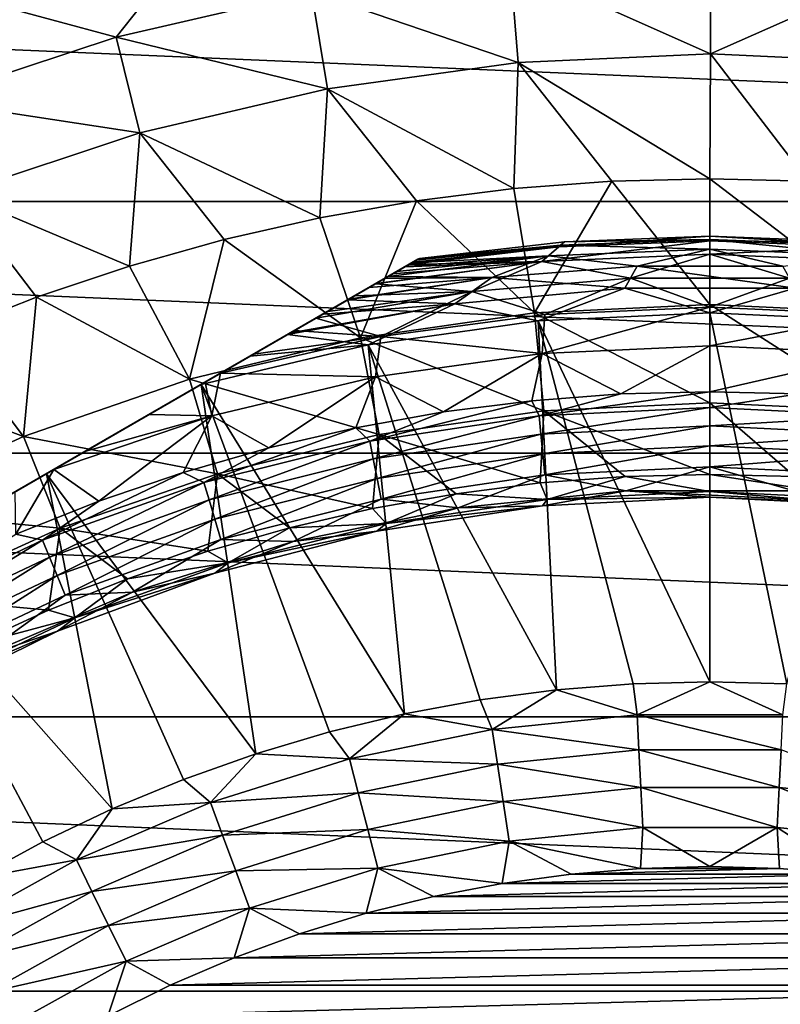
# Model space of a CAD drawing. Header units: metres. Extents: x -82 to 82, y -313 to 40.
# Tile 240 of 256: x -8 to 1, y 13 to 24. Entities that reach past the tile are written whole.
import ezdxf

# ---------------------------------------------------------------- set-up
doc = ezdxf.new("R2010")
doc.units = ezdxf.units.M
doc.layers.add('solid_505278_SW0001_CCC', color=7, linetype='CONTINUOUS')

msp = doc.modelspace()

# ---------------------------------------------------------------- linework, layer by layer
at = {"layer": 'solid_505278_SW0001_CCC'}
for points in [[(-5.981091, 25.349491, 30.750626), (-8.303133, 24.686598, 30.750626), (-6.821787, 24.286552, 38.608505)], [(-5.981091, 25.349491, 30.750626), (-6.821787, 24.286552, 38.608505), (-4.577159, 24.80772, 38.608505)], [(-33.140461, 22.398878, -279.5), (-31.121508, 25.128704, -279.5), (33.140461, 22.398878, -279.5)], [(-31.121508, 25.128704, -279.5), (31.121508, 25.128704, -279.5), (33.140461, 22.398878, -279.5)], [(-2.294338, 25.121891, 38.608505), (-4.577159, 24.80772, 38.608505), (-2.202205, 23.996025, 46.427788)], [(0.007627, 25.22644, 38.608505), (-2.294338, 25.121891, 38.608505), (0.007721, 24.096865, 46.427788)], [(-2.294338, 25.121891, 38.608505), (-2.202205, 23.996025, 46.427788), (0.007721, 24.096865, 46.427788)], [(2.309528, 25.120499, 38.608505), (0.007627, 25.22644, 38.608505), (0.007721, 24.096865, 46.427788)], [(2.309528, 25.120499, 38.608505), (0.007721, 24.096865, 46.427788), (2.217582, 23.99461, 46.427788)], [(-4.577159, 24.80772, 38.608505), (-6.821787, 24.286552, 38.608505), (-4.393571, 23.692942, 46.427788)], [(-4.577159, 24.80772, 38.608505), (-4.393571, 23.692942, 46.427788), (-2.202205, 23.996025, 46.427788)], [(-8.303133, 24.686598, 30.750626), (-9.009494, 23.562733, 38.608505), (-6.821787, 24.286552, 38.608505)], [(-6.821787, 24.286552, 38.608505), (-9.009494, 23.562733, 38.608505), (-6.547906, 23.190166, 46.427788)], [(-6.821787, 24.286552, 38.608505), (-6.547906, 23.190166, 46.427788), (-4.393571, 23.692942, 46.427788)], [(-2.202205, 23.996025, 46.427788), (-4.393571, 23.692942, 46.427788), (-2.252024, 22.547991, 54.188477)], [(-2.202205, 23.996025, 46.427788), (-2.252024, 22.547991, 54.188477), (-1.127408, 22.632111, 54.188477)], [(0.007721, 24.096865, 46.427788), (-2.202205, 23.996025, 46.427788), (0, 22.660175, 54.188477)], [(-2.202205, 23.996025, 46.427788), (-1.127408, 22.632111, 54.188477), (0, 22.660175, 54.188477)], [(0.007721, 24.096865, 46.427788), (0, 22.660175, 54.188477), (1.12755, 22.632105, 54.188477)], [(2.217582, 23.99461, 46.427788), (0.007721, 24.096865, 46.427788), (1.12755, 22.632105, 54.188477)], [(-4.393571, 23.692942, 46.427788), (-6.547906, 23.190166, 46.427788), (-4.48175, 22.212551, 54.188477)], [(-4.393571, 23.692942, 46.427788), (-4.48175, 22.212551, 54.188477), (-3.371062, 22.408022, 54.188477)], [(-4.393571, 23.692942, 46.427788), (-3.371062, 22.408022, 54.188477), (-2.252024, 22.547991, 54.188477)], [(-9.009494, 23.562733, 38.608505), (-8.647055, 22.49194, 46.427788), (-6.547906, 23.190166, 46.427788)], [(-6.547906, 23.190166, 46.427788), (-8.647055, 22.49194, 46.427788), (-6.667101, 21.657177, 54.188477)], [(-6.547906, 23.190166, 46.427788), (-6.667101, 21.657177, 54.188477), (-5.581338, 21.962063, 54.188477)], [(-6.547906, 23.190166, 46.427788), (-5.581338, 21.962063, 54.188477), (-4.48175, 22.212551, 54.188477)], [(-2.016851, 21.121422, 61.983105), (-1.127408, 22.632111, 54.188477), (-2.252024, 22.547991, 54.188477)], [(-2.016851, 21.121422, 61.983105), (0, 21.217497, 61.983105), (-1.127408, 22.632111, 54.188477)], [(0, 21.217497, 61.983105), (0, 22.660175, 54.188477), (-1.127408, 22.632111, 54.188477)], [(2.016851, 21.121422, 61.983105), (1.12755, 22.632105, 54.188477), (0, 22.660175, 54.188477)], [(0, 21.217497, 61.983105), (2.016851, 21.121422, 61.983105), (0, 22.660175, 54.188477)], [(-2.016851, 21.121422, 61.983105), (-2.252024, 22.547991, 54.188477), (-3.371062, 22.408022, 54.188477)], [(-8.647055, 22.49194, 46.427788), (-8.786438, 20.887365, 54.188477), (-7.736351, 21.298647, 54.188477)], [(-8.647055, 22.49194, 46.427788), (-7.736351, 21.298647, 54.188477), (-6.667101, 21.657177, 54.188477)], [(-4.015438, 20.834068, 61.983105), (-3.371062, 22.408022, 54.188477), (-4.48175, 22.212551, 54.188477)], [(-4.015438, 20.834068, 61.983105), (-2.016851, 21.121422, 61.983105), (-3.371062, 22.408022, 54.188477)], [(-34.920612, 19.507713, -279.5), (-33.140461, 22.398878, -279.5), (34.920612, 19.507713, -279.5)], [(-33.140461, 22.398878, -279.5), (33.140461, 22.398878, -279.5), (34.920612, 19.507713, -279.5)], [(-4.015438, 20.834068, 61.983105), (-4.48175, 22.212551, 54.188477), (-5.581338, 21.962063, 54.188477)], [(-5.97766, 20.358038, 61.983105), (-5.581338, 21.962063, 54.188477), (-6.667101, 21.657177, 54.188477)], [(-5.97766, 20.358038, 61.983105), (-4.015438, 20.834068, 61.983105), (-5.581338, 21.962063, 54.188477)], [(-1.737589, 21.879704, 96.323189), (-1.672511, 21.936333, 97.169998), (0, 22, 97.169998)], [(0, 21.948591, 96.323189), (-1.737589, 21.879704, 96.323189), (0, 22, 97.169998)], [(-0.000001, 21.963064, 113.226662), (-1.672511, 21.936333, 112.757362), (-1.717409, 21.895815, 113.226662)], [(-0.000001, 21.963064, 113.226662), (-1.717409, 21.895815, 113.226662), (0.000003, 21.853024, 113.68486)], [(0, 22, 112.757362), (0, 22, 97.169998), (-1.672511, 21.936333, 97.169998)], [(-1.672511, 21.936333, 112.757362), (0, 22, 112.757362), (-1.672511, 21.936333, 97.169998)], [(-0.000001, 21.963064, 113.226662), (0, 22, 112.757362), (-1.672511, 21.936333, 112.757362)], [(1.717407, 21.895815, 113.226662), (0, 22, 112.757362), (-0.000001, 21.963064, 113.226662)], [(-0.000001, 21.963064, 113.226662), (0.000003, 21.853024, 113.68486), (1.855397, 21.774117, 113.68486)], [(1.717407, 21.895815, 113.226662), (-0.000001, 21.963064, 113.226662), (1.855397, 21.774117, 113.68486)], [(0, 21.948591, 96.323189), (0, 22, 97.169998), (1.672511, 21.936333, 97.169998)], [(1.672511, 21.936333, 112.757362), (1.672511, 21.936333, 97.169998), (0, 22, 97.169998)], [(0, 22, 112.757362), (1.672511, 21.936333, 112.757362), (0, 22, 97.169998)], [(1.717407, 21.895815, 113.226662), (1.672511, 21.936333, 112.757362), (0, 22, 112.757362)], [(-1.737589, 21.879704, 96.323189), (-3.458735, 21.674459, 96.32399), (-3.410014, 21.702589, 96.510429)], [(-1.929606, 21.708504, 95.48468), (-3.458735, 21.674459, 96.32399), (-1.737589, 21.879704, 96.323189)], [(-1.717409, 21.895815, 113.226662), (-3.422232, 21.695534, 113.222092), (-3.423943, 21.694546, 113.22657)], [(-1.717409, 21.895815, 113.226662), (-3.423943, 21.694546, 113.22657), (-1.85539, 21.774117, 113.68486)], [(-1.717409, 21.895815, 113.226662), (-3.372966, 21.723978, 113.064262), (-3.422232, 21.695534, 113.222092)], [(-1.737589, 21.879704, 96.323189), (-3.410014, 21.702589, 96.510429), (-3.35384, 21.735022, 96.840813)], [(-1.717409, 21.895815, 113.226662), (-3.344638, 21.740334, 112.910164), (-3.372966, 21.723978, 113.064262)], [(-1.737589, 21.879704, 96.323189), (-3.35384, 21.735022, 96.840813), (-3.335342, 21.745701, 97.169998)], [(-1.717409, 21.895815, 113.226662), (-3.335342, 21.745701, 112.757362), (-3.344638, 21.740334, 112.910164)], [(-1.672511, 21.936333, 112.757362), (-3.335342, 21.745701, 97.169998), (-3.335342, 21.745701, 112.757362)], [(-1.737589, 21.879704, 96.323189), (-3.335342, 21.745701, 97.169998), (-1.672511, 21.936333, 97.169998)], [(-1.672511, 21.936333, 112.757362), (-1.672511, 21.936333, 97.169998), (-3.335342, 21.745701, 97.169998)], [(-1.717409, 21.895815, 113.226662), (-1.672511, 21.936333, 112.757362), (-3.335342, 21.745701, 112.757362)], [(-1.929606, 21.708504, 95.48468), (-1.737589, 21.879704, 96.323189), (0, 21.948591, 96.323189)], [(0, 21.794094, 95.48468), (-1.929606, 21.708504, 95.48468), (0, 21.948591, 96.323189)], [(-1.717409, 21.895815, 113.226662), (-1.85539, 21.774117, 113.68486), (0.000003, 21.853024, 113.68486)], [(0.000003, 21.853024, 113.68486), (-1.85539, 21.774117, 113.68486), (-0.837232, 21.656414, 114.120171)], [(0.000003, 21.853024, 113.68486), (-0.837232, 21.656414, 114.120171), (0.837208, 21.656414, 114.120171)], [(1.737589, 21.879704, 96.323189), (0, 21.948591, 96.323189), (1.672511, 21.936333, 97.169998)], [(0, 21.794094, 95.48468), (0, 21.948591, 96.323189), (1.737589, 21.879704, 96.323189)], [(1.929606, 21.708504, 95.48468), (0, 21.794094, 95.48468), (1.737589, 21.879704, 96.323189)], [(1.855397, 21.774117, 113.68486), (0.000003, 21.853024, 113.68486), (0.837208, 21.656414, 114.120171)], [(-3.335342, 21.745701, 112.757362), (-17.164658, 13.761341, 112.757362), (-17.155363, 13.766708, 112.910164)], [(-3.335342, 21.745701, 97.169998), (-17.164658, 13.761341, 97.169998), (-17.164658, 13.761341, 112.757362)], [(-3.335342, 21.745701, 112.757362), (-3.335342, 21.745701, 97.169998), (-17.164658, 13.761341, 112.757362)], [(-3.335342, 21.745701, 97.169998), (-3.35384, 21.735022, 96.840813), (-17.164658, 13.761341, 97.169998)], [(-3.35384, 21.735022, 96.840813), (-17.14616, 13.772021, 96.840813), (-17.164658, 13.761341, 97.169998)], [(-3.344638, 21.740334, 112.910164), (-3.335342, 21.745701, 112.757362), (-17.155363, 13.766708, 112.910164)], [(-3.344638, 21.740334, 112.910164), (-17.155363, 13.766708, 112.910164), (-17.127031, 13.783065, 113.064278)], [(-3.35384, 21.735022, 96.840813), (-3.410014, 21.702589, 96.510429), (-17.14616, 13.772021, 96.840813)], [(-3.372966, 21.723978, 113.064262), (-3.344638, 21.740334, 112.910164), (-17.127031, 13.783065, 113.064278)], [(-1.85539, 21.774117, 113.68486), (-3.596984, 21.594641, 113.554543), (-3.693209, 21.539085, 113.683716)], [(-1.85539, 21.774117, 113.68486), (-3.693209, 21.539085, 113.683716), (-2.506675, 21.527142, 114.120171)], [(-1.85539, 21.774117, 113.68486), (-3.495425, 21.653276, 113.385078), (-3.596984, 21.594641, 113.554543)], [(-1.85539, 21.774117, 113.68486), (-3.423943, 21.694546, 113.22657), (-3.495425, 21.653276, 113.385078)], [(-1.85539, 21.774117, 113.68486), (-2.506675, 21.527142, 114.120171), (-0.837232, 21.656414, 114.120171)], [(-0.914015, 21.519396, 94.671173), (-1.929606, 21.708504, 95.48468), (0, 21.794094, 95.48468)], [(0.914016, 21.519396, 94.671173), (-0.914015, 21.519396, 94.671173), (0, 21.794094, 95.48468)], [(0.914016, 21.519396, 94.671173), (0, 21.794094, 95.48468), (1.929606, 21.708504, 95.48468)], [(-3.410014, 21.702589, 96.510429), (-17.089985, 13.804453, 96.510429), (-17.14616, 13.772021, 96.840813)], [(-3.372966, 21.723978, 113.064262), (-17.127031, 13.783065, 113.064278), (-17.077757, 13.811513, 113.222115)], [(-3.410014, 21.702589, 96.510429), (-3.458735, 21.674459, 96.32399), (-17.089985, 13.804453, 96.510429)], [(-3.458735, 21.674459, 96.32399), (-17.041265, 13.832582, 96.32399), (-17.089985, 13.804453, 96.510429)], [(-3.422232, 21.695534, 113.222092), (-3.372966, 21.723978, 113.064262), (-17.077757, 13.811513, 113.222115)], [(-3.422232, 21.695534, 113.222092), (-17.077757, 13.811513, 113.222115), (-17.076057, 13.812495, 113.22657)], [(-3.423943, 21.694546, 113.22657), (-3.422232, 21.695534, 113.222092), (-17.076057, 13.812495, 113.22657)], [(-3.423943, 21.694546, 113.22657), (-17.076057, 13.812495, 113.22657), (-17.004559, 13.853774, 113.385109)], [(-3.458735, 21.674459, 96.32399), (-3.506172, 21.647072, 96.17675), (-17.041265, 13.832582, 96.32399)], [(-3.506172, 21.647072, 96.17675), (-16.993828, 13.85997, 96.17675), (-17.041265, 13.832582, 96.32399)], [(-3.495425, 21.653276, 113.385078), (-3.423943, 21.694546, 113.22657), (-17.004559, 13.853774, 113.385109)], [(-3.596984, 21.594641, 113.554543), (-3.495425, 21.653276, 113.385078), (-17.004559, 13.853774, 113.385109)], [(-3.506172, 21.647072, 96.17675), (-3.645972, 21.566359, 95.83947), (-16.993828, 13.85997, 96.17675)], [(-5.97766, 20.358038, 61.983105), (-6.667101, 21.657177, 54.188477), (-7.736351, 21.298647, 54.188477)], [(-1.929606, 21.708504, 95.48468), (-3.842902, 21.452662, 95.48481), (-3.834763, 21.457359, 95.497734)], [(-2.735462, 21.364389, 94.671173), (-3.842902, 21.452662, 95.48481), (-1.929606, 21.708504, 95.48468)], [(-1.929606, 21.708504, 95.48468), (-3.834763, 21.457359, 95.497734), (-3.645972, 21.566359, 95.83947)], [(-1.929606, 21.708504, 95.48468), (-3.645972, 21.566359, 95.83947), (-3.506172, 21.647072, 96.17675)], [(-1.929606, 21.708504, 95.48468), (-3.506172, 21.647072, 96.17675), (-3.458735, 21.674459, 96.32399)], [(-0.914015, 21.519396, 94.671173), (-2.735462, 21.364389, 94.671173), (-1.929606, 21.708504, 95.48468)], [(-0.837232, 21.656414, 114.120171), (-2.506675, 21.527142, 114.120171), (-0.979559, 21.403816, 114.521858)], [(-0.837232, 21.656414, 114.120171), (-0.979559, 21.403816, 114.521858), (0.979531, 21.403818, 114.521858)], [(0.837208, 21.656414, 114.120171), (-0.837232, 21.656414, 114.120171), (0.979531, 21.403818, 114.521858)], [(-3.596984, 21.594641, 113.554543), (-17.004559, 13.853774, 113.385109), (-16.90296, 13.912432, 113.554626)], [(-3.645972, 21.566359, 95.83947), (-16.854027, 13.940683, 95.83947), (-16.993828, 13.85997, 96.17675)], [(-3.596984, 21.594641, 113.554543), (-16.90296, 13.912432, 113.554626), (-16.806793, 13.967955, 113.683708)], [(-3.645972, 21.566359, 95.83947), (-3.834763, 21.457359, 95.497734), (-16.854027, 13.940683, 95.83947)], [(-3.693209, 21.539085, 113.683716), (-3.596984, 21.594641, 113.554543), (-16.806793, 13.967955, 113.683708)], [(-3.693209, 21.539085, 113.683716), (-16.806793, 13.967955, 113.683708), (-16.766298, 13.991334, 113.731995)], [(-3.733589, 21.515772, 113.731865), (-3.693209, 21.539085, 113.683716), (-16.766298, 13.991334, 113.731995)], [(-3.913922, 21.411657, 113.917839), (-3.733589, 21.515772, 113.731865), (-16.766298, 13.991334, 113.731995)], [(-2.506675, 21.527142, 114.120171), (-4.147798, 21.276628, 114.111252), (-4.159571, 21.269831, 114.119957)], [(-2.506675, 21.527142, 114.120171), (-4.159571, 21.269831, 114.119957), (-2.930459, 21.224874, 114.521858)], [(-2.506675, 21.527142, 114.120171), (-3.913922, 21.411657, 113.917839), (-4.147798, 21.276628, 114.111252)], [(-2.506675, 21.527142, 114.120171), (-3.733589, 21.515772, 113.731865), (-3.913922, 21.411657, 113.917839)], [(-2.506675, 21.527142, 114.120171), (-3.693209, 21.539085, 113.683716), (-3.733589, 21.515772, 113.731865)], [(-2.506675, 21.527142, 114.120171), (-2.930459, 21.224874, 114.521858), (-0.979559, 21.403816, 114.521858)], [(-1.897473, 21.101355, 93.894745), (-2.735462, 21.364389, 94.671173), (-0.914015, 21.519396, 94.671173)], [(0.000001, 21.186495, 93.894745), (-1.897473, 21.101355, 93.894745), (-0.914015, 21.519396, 94.671173)], [(0.000001, 21.186495, 93.894745), (-0.914015, 21.519396, 94.671173), (0.914016, 21.519396, 94.671173)], [(1.897474, 21.101355, 93.894745), (0.000001, 21.186495, 93.894745), (0.914016, 21.519396, 94.671173)], [(-3.834763, 21.457359, 95.497734), (-16.665237, 14.049682, 95.497734), (-16.854027, 13.940683, 95.83947)], [(-3.913922, 21.411657, 113.917839), (-16.766298, 13.991334, 113.731995), (-16.585899, 14.095489, 113.918007)], [(-3.834763, 21.457359, 95.497734), (-3.842902, 21.452662, 95.48481), (-16.665237, 14.049682, 95.497734)], [(-3.842902, 21.452662, 95.48481), (-16.657099, 14.05438, 95.48481), (-16.665237, 14.049682, 95.497734)], [(-3.842902, 21.452662, 95.48481), (-4.079481, 21.316072, 95.152435), (-16.657099, 14.05438, 95.48481)], [(-4.147798, 21.276628, 114.111252), (-3.913922, 21.411657, 113.917839), (-16.585899, 14.095489, 113.918007)], [(-2.735462, 21.364389, 94.671173), (-4.079481, 21.316072, 95.152435), (-3.842902, 21.452662, 95.48481)], [(-0.979559, 21.403816, 114.521858), (-2.930459, 21.224874, 114.521858), (-1.971577, 21.0291, 114.878677)], [(-0.979559, 21.403816, 114.521858), (-1.971577, 21.0291, 114.878677), (0.000001, 21.121321, 114.878677)], [(0.979531, 21.403818, 114.521858), (-0.979559, 21.403816, 114.521858), (0.000001, 21.121321, 114.878677)], [(0.979531, 21.403818, 114.521858), (0.000001, 21.121321, 114.878677), (1.971577, 21.0291, 114.878677)], [(-4.079481, 21.316072, 95.152435), (-16.420519, 14.190969, 95.152435), (-16.657099, 14.05438, 95.48481)], [(-4.147798, 21.276628, 114.111252), (-16.585899, 14.095489, 113.918007), (-16.351976, 14.230543, 114.11142)], [(-4.079481, 21.316072, 95.152435), (-4.389188, 21.137262, 94.804321), (-16.420519, 14.190969, 95.152435)], [(-4.147798, 21.276628, 114.111252), (-16.351976, 14.230543, 114.11142), (-16.340424, 14.237213, 114.119965)], [(-4.159571, 21.269831, 114.119957), (-4.147798, 21.276628, 114.111252), (-16.340424, 14.237213, 114.119965)], [(-7.885747, 19.697643, 61.983105), (-7.736351, 21.298647, 54.188477), (-8.786438, 20.887365, 54.188477)], [(-7.885747, 19.697643, 61.983105), (-5.97766, 20.358038, 61.983105), (-7.736351, 21.298647, 54.188477)], [(-2.735462, 21.364389, 94.671173), (-4.526605, 21.057924, 94.671585), (-4.389188, 21.137262, 94.804321)], [(-3.779696, 20.846617, 93.894745), (-4.526605, 21.057924, 94.671585), (-2.735462, 21.364389, 94.671173)], [(-2.735462, 21.364389, 94.671173), (-4.389188, 21.137262, 94.804321), (-4.079481, 21.316072, 95.152435)], [(-1.897473, 21.101355, 93.894745), (-3.779696, 20.846617, 93.894745), (-2.735462, 21.364389, 94.671173)], [(-4.159571, 21.269831, 114.119957), (-16.340424, 14.237213, 114.119965), (-16.053591, 14.402816, 114.309044)], [(-4.446136, 21.104383, 114.308884), (-4.159571, 21.269831, 114.119957), (-16.053591, 14.402816, 114.309044)], [(-2.930459, 21.224874, 114.521858), (-4.852945, 20.869513, 114.52169), (-3.925934, 20.753246, 114.878677)], [(-2.930459, 21.224874, 114.521858), (-4.81987, 20.888607, 114.506233), (-4.852945, 20.869513, 114.52169)], [(-2.930459, 21.224874, 114.521858), (-4.446136, 21.104383, 114.308884), (-4.81987, 20.888607, 114.506233)], [(-2.930459, 21.224874, 114.521858), (-4.159571, 21.269831, 114.119957), (-4.446136, 21.104383, 114.308884)], [(-2.930459, 21.224874, 114.521858), (-3.925934, 20.753246, 114.878677), (-1.971577, 21.0291, 114.878677)], [(-2.016851, 21.121422, 61.983105), (0, 20.083841, 69.836754), (0, 21.217497, 61.983105)], [(0.000001, 21.186495, 93.894745), (0, 20.742407, 93.166901), (-1.929026, 20.652514, 93.166901)], [(0.000001, 21.186495, 93.894745), (-1.929026, 20.652514, 93.166901), (-1.897473, 21.101355, 93.894745)], [(1.909091, 19.992899, 69.836754), (2.016851, 21.121422, 61.983105), (0, 21.217497, 61.983105)], [(0, 20.083841, 69.836754), (1.909091, 19.992899, 69.836754), (0, 21.217497, 61.983105)], [(1.897474, 21.101355, 93.894745), (0, 20.742407, 93.166901), (0.000001, 21.186495, 93.894745)], [(-4.389188, 21.137262, 94.804321), (-16.110811, 14.36978, 94.804321), (-16.420519, 14.190969, 95.152435)], [(-4.389188, 21.137262, 94.804321), (-4.526605, 21.057924, 94.671585), (-16.110811, 14.36978, 94.804321)], [(-4.526605, 21.057924, 94.671585), (-15.973395, 14.449117, 94.671585), (-16.110811, 14.36978, 94.804321)], [(-4.81987, 20.888607, 114.506233), (-4.446136, 21.104383, 114.308884), (-16.053591, 14.402816, 114.309044)], [(-4.526605, 21.057924, 94.671585), (-4.773921, 20.915136, 94.457436), (-15.973395, 14.449117, 94.671585)], [(-3.779696, 20.846617, 93.894745), (-4.773921, 20.915136, 94.457436), (-4.526605, 21.057924, 94.671585)], [(-1.909091, 19.992899, 69.836754), (-2.016851, 21.121422, 61.983105), (-4.015438, 20.834068, 61.983105)], [(-1.897473, 21.101355, 93.894745), (-1.929026, 20.652514, 93.166901), (-3.779696, 20.846617, 93.894745)], [(-1.909091, 19.992899, 69.836754), (0, 20.083841, 69.836754), (-2.016851, 21.121422, 61.983105)], [(0.000001, 16.878679, 119.121323), (0.000001, 21.121321, 114.878677), (-1.971577, 21.0291, 114.878677)], [(1.897474, 21.101355, 93.894745), (1.929025, 20.652514, 93.166901), (0, 20.742407, 93.166901)], [(0.883364, 16.855547, 119.121323), (1.971577, 21.0291, 114.878677), (0.000001, 21.121321, 114.878677)], [(0.000001, 16.878679, 119.121323), (0.883364, 16.855547, 119.121323), (0.000001, 21.121321, 114.878677)], [(-1.764303, 16.786217, 119.121323), (-1.971577, 21.0291, 114.878677), (-3.925934, 20.753246, 114.878677)], [(-0.883362, 16.855549, 119.121323), (0.000001, 16.878679, 119.121323), (-1.971577, 21.0291, 114.878677)], [(-1.764303, 16.786217, 119.121323), (-0.883362, 16.855549, 119.121323), (-1.971577, 21.0291, 114.878677)], [(-4.81987, 20.888607, 114.506233), (-16.053591, 14.402816, 114.309044), (-15.679856, 14.618592, 114.506363)], [(-4.773921, 20.915136, 94.457436), (-15.72608, 14.591905, 94.457443), (-15.973395, 14.449117, 94.671585)], [(-4.773921, 20.915136, 94.457436), (-5.241516, 20.64517, 94.119057), (-15.72608, 14.591905, 94.457443)], [(-4.81987, 20.888607, 114.506233), (-15.679856, 14.618592, 114.506363), (-15.64705, 14.637532, 114.521698)], [(-4.852945, 20.869513, 114.52169), (-4.81987, 20.888607, 114.506233), (-15.64705, 14.637532, 114.521698)], [(-4.852945, 20.869513, 114.52169), (-15.64705, 14.637532, 114.521698), (-15.218409, 14.885009, 114.698235)], [(-5.281385, 20.622152, 114.698158), (-4.852945, 20.869513, 114.52169), (-15.218409, 14.885009, 114.698235)], [(-7.885747, 19.697643, 61.983105), (-8.786438, 20.887365, 54.188477), (-9.814762, 20.424347, 54.188477)], [(-3.800892, 19.7209, 69.836754), (-4.015438, 20.834068, 61.983105), (-5.97766, 20.358038, 61.983105)], [(-3.779696, 20.846617, 93.894745), (-5.620426, 20.426407, 93.89296), (-5.241516, 20.64517, 94.119057)], [(-3.779696, 20.846617, 93.894745), (-3.841331, 20.383612, 93.166901), (-5.620426, 20.426407, 93.89296)], [(-5.281385, 20.622152, 114.698158), (-3.925934, 20.753246, 114.878677), (-4.852945, 20.869513, 114.52169)], [(-3.779696, 20.846617, 93.894745), (-5.241516, 20.64517, 94.119057), (-4.773921, 20.915136, 94.457436)], [(-3.800892, 19.7209, 69.836754), (-1.909091, 19.992899, 69.836754), (-4.015438, 20.834068, 61.983105)], [(-3.779696, 20.846617, 93.894745), (-1.929026, 20.652514, 93.166901), (-3.841331, 20.383612, 93.166901)], [(-3.509277, 16.50984, 119.121323), (-3.925934, 20.753246, 114.878677), (-5.84601, 20.296165, 114.878677)], [(-5.281385, 20.622152, 114.698158), (-5.84601, 20.296165, 114.878677), (-3.925934, 20.753246, 114.878677)], [(-2.640409, 16.670876, 119.121323), (-1.764303, 16.786217, 119.121323), (-3.925934, 20.753246, 114.878677)], [(-3.509277, 16.50984, 119.121323), (-2.640409, 16.670876, 119.121323), (-3.925934, 20.753246, 114.878677)], [(-1.929026, 20.652514, 93.166901), (0, 20.742407, 93.166901), (-1.023807, 20.18775, 92.499084)], [(0, 20.742407, 93.166901), (0, 20.213694, 92.499084), (-1.023807, 20.18775, 92.499084)], [(0, 20.742407, 93.166901), (1.929025, 20.652514, 93.166901), (0, 20.213694, 92.499084)], [(-5.241516, 20.64517, 94.119057), (-15.258487, 14.86187, 94.119057), (-15.72608, 14.591905, 94.457443)], [(-5.241516, 20.64517, 94.119057), (-5.620426, 20.426407, 93.89296), (-15.258487, 14.86187, 94.119057)], [(-5.281385, 20.622152, 114.698158), (-15.218409, 14.885009, 114.698235), (-14.65399, 15.210876, 114.878677)], [(-5.281385, 20.622152, 114.698158), (-14.65399, 15.210876, 114.878677), (-5.84601, 20.296165, 114.878677)], [(-3.841331, 20.383612, 93.166901), (-1.929026, 20.652514, 93.166901), (-3.060915, 19.980597, 92.499084)], [(-1.929026, 20.652514, 93.166901), (-2.044986, 20.109983, 92.499084), (-3.060915, 19.980597, 92.499084)], [(-1.929026, 20.652514, 93.166901), (-1.023807, 20.18775, 92.499084), (-2.044986, 20.109983, 92.499084)], [(1.929025, 20.652514, 93.166901), (1.023807, 20.18775, 92.499084), (0, 20.213694, 92.499084)], [(-5.620426, 20.426407, 93.89296), (-14.879575, 15.080634, 93.89296), (-15.258487, 14.86187, 94.119057)], [(-5.620426, 20.426407, 93.89296), (-5.796554, 20.324718, 93.799538), (-14.879575, 15.080634, 93.89296)], [(-9.72242, 18.858864, 61.983105), (-7.885747, 19.697643, 61.983105), (-9.814762, 20.424347, 54.188477)], [(-5.720341, 19.938032, 93.166901), (-5.796554, 20.324718, 93.799538), (-5.620426, 20.426407, 93.89296)], [(-5.720341, 19.938032, 93.166901), (-5.620426, 20.426407, 93.89296), (-3.841331, 20.383612, 93.166901)], [(-5.720341, 19.938032, 93.166901), (-3.841331, 20.383612, 93.166901), (-5.066614, 19.568415, 92.499084)], [(-3.841331, 20.383612, 93.166901), (-4.068987, 19.799919, 92.499084), (-5.066614, 19.568415, 92.499084)], [(-3.841331, 20.383612, 93.166901), (-3.060915, 19.980597, 92.499084), (-4.068987, 19.799919, 92.499084)], [(-5.796554, 20.324718, 93.799538), (-14.703452, 15.182319, 93.799545), (-14.879575, 15.080634, 93.89296)], [(-5.796554, 20.324718, 93.799538), (-6.439603, 19.953455, 93.509857), (-14.703452, 15.182319, 93.799545)], [(-5.84601, 20.296165, 114.878677), (-14.65399, 15.210876, 114.878677), (-12.87771, 16.236412, 115.276672)], [(-5.84601, 20.296165, 114.878677), (-12.87771, 16.236412, 115.276672), (-7.62229, 19.27063, 115.276672)], [(-5.658272, 19.270304, 69.836754), (-5.97766, 20.358038, 61.983105), (-7.885747, 19.697643, 61.983105)], [(-5.215803, 16.052576, 119.121323), (-5.84601, 20.296165, 114.878677), (-7.62229, 19.27063, 115.276672)], [(-5.720341, 19.938032, 93.166901), (-6.439603, 19.953455, 93.509857), (-5.796554, 20.324718, 93.799538)], [(-5.658272, 19.270304, 69.836754), (-3.800892, 19.7209, 69.836754), (-5.97766, 20.358038, 61.983105)], [(-4.368527, 16.303553, 119.121323), (-3.509277, 16.50984, 119.121323), (-5.84601, 20.296165, 114.878677)], [(-5.215803, 16.052576, 119.121323), (-4.368527, 16.303553, 119.121323), (-5.84601, 20.296165, 114.878677)], [(-1.963448, 19.935226, 92.327232), (-2.044986, 20.109983, 92.499084), (-1.023807, 20.18775, 92.499084)], [(-1.963448, 19.935226, 92.327232), (-1.023807, 20.18775, 92.499084), (0, 20.213694, 92.499084)], [(0, 20.031683, 92.327232), (-1.963448, 19.935226, 92.327232), (0, 20.213694, 92.499084)], [(0, 20.031683, 92.327232), (0, 20.213694, 92.499084), (1.023807, 20.18775, 92.499084)], [(1.963448, 19.935226, 92.327232), (0, 20.031683, 92.327232), (1.023807, 20.18775, 92.499084)], [(-3.907988, 19.64678, 92.327232), (-3.060915, 19.980597, 92.499084), (-2.044986, 20.109983, 92.499084)], [(-1.963448, 19.935226, 92.327232), (-3.907988, 19.64678, 92.327232), (-2.044986, 20.109983, 92.499084)], [(-1.942969, 19.727295, 92.187546), (-1.963448, 19.935226, 92.327232), (0, 20.031683, 92.327232)], [(0, 19.822748, 92.187546), (-1.942969, 19.727295, 92.187546), (0, 20.031683, 92.327232)], [(-1.909091, 19.992899, 69.836754), (0, 19.263941, 77.713394), (0, 20.083841, 69.836754)], [(0.975703, 19.239216, 77.713394), (1.909091, 19.992899, 69.836754), (0, 20.083841, 69.836754)], [(0, 19.263941, 77.713394), (0.975703, 19.239216, 77.713394), (0, 20.083841, 69.836754)], [(0, 19.822748, 92.187546), (0, 20.031683, 92.327232), (1.963448, 19.935226, 92.327232)], [(-6.439603, 19.953455, 93.509857), (-14.060407, 15.553581, 93.509865), (-14.703452, 15.182319, 93.799545)], [(-6.439603, 19.953455, 93.509857), (-7.170145, 19.531675, 93.259979), (-14.060407, 15.553581, 93.509865)], [(-5.720341, 19.938032, 93.166901), (-7.536777, 19.320002, 93.160645), (-7.170145, 19.531675, 93.259979)], [(-5.720341, 19.938032, 93.166901), (-7.020322, 18.955435, 92.499084), (-7.536777, 19.320002, 93.160645)], [(-5.720341, 19.938032, 93.166901), (-7.170145, 19.531675, 93.259979), (-6.439603, 19.953455, 93.509857)], [(-5.720341, 19.938032, 93.166901), (-6.051235, 19.286678, 92.499084), (-7.020322, 18.955435, 92.499084)], [(-5.720341, 19.938032, 93.166901), (-5.066614, 19.568415, 92.499084), (-6.051235, 19.286678, 92.499084)], [(-3.907988, 19.64678, 92.327232), (-4.068987, 19.799919, 92.499084), (-3.060915, 19.980597, 92.499084)], [(-3.867226, 19.441858, 92.187546), (-3.907988, 19.64678, 92.327232), (-1.963448, 19.935226, 92.327232)], [(-1.942969, 19.727295, 92.187546), (-3.867226, 19.441858, 92.187546), (-1.963448, 19.935226, 92.327232)], [(-1.948901, 19.165104, 77.713394), (-1.909091, 19.992899, 69.836754), (-3.800892, 19.7209, 69.836754)], [(-1.948901, 19.165104, 77.713394), (-0.975703, 19.239216, 77.713394), (-1.909091, 19.992899, 69.836754)], [(-0.975703, 19.239216, 77.713394), (0, 19.263941, 77.713394), (-1.909091, 19.992899, 69.836754)], [(1.942969, 19.727295, 92.187546), (0, 19.822748, 92.187546), (1.963448, 19.935226, 92.327232)], [(-1.920491, 19.499075, 92.084709), (-1.942969, 19.727295, 92.187546), (0, 19.822748, 92.187546)], [(0, 19.593422, 92.084709), (-1.920491, 19.499075, 92.084709), (0, 19.822748, 92.187546)], [(0, 19.593422, 92.084709), (0, 19.822748, 92.187546), (1.942969, 19.727295, 92.187546)], [(-7.46441, 18.645193, 69.836754), (-7.885747, 19.697643, 61.983105), (-9.72242, 18.858864, 61.983105)], [(-7.46441, 18.645193, 69.836754), (-5.658272, 19.270304, 69.836754), (-7.885747, 19.697643, 61.983105)], [(-5.814891, 19.169127, 92.327232), (-5.066614, 19.568415, 92.499084), (-4.068987, 19.799919, 92.499084)], [(-3.907988, 19.64678, 92.327232), (-5.814891, 19.169127, 92.327232), (-4.068987, 19.799919, 92.499084)], [(-3.877803, 18.869606, 77.713394), (-3.800892, 19.7209, 69.836754), (-5.658272, 19.270304, 69.836754)], [(-3.877803, 18.869606, 77.713394), (-2.917096, 19.041796, 77.713394), (-3.800892, 19.7209, 69.836754)], [(-3.822487, 19.21694, 92.084709), (-3.867226, 19.441858, 92.187546), (-1.942969, 19.727295, 92.187546)], [(-1.920491, 19.499075, 92.084709), (-3.822487, 19.21694, 92.084709), (-1.942969, 19.727295, 92.187546)], [(-2.917096, 19.041796, 77.713394), (-1.948901, 19.165104, 77.713394), (-3.800892, 19.7209, 69.836754)], [(1.920491, 19.499075, 92.084709), (0, 19.593422, 92.084709), (1.942969, 19.727295, 92.187546)], [(-5.75424, 18.969187, 92.187546), (-5.814891, 19.169127, 92.327232), (-3.907988, 19.64678, 92.327232)], [(-3.867226, 19.441858, 92.187546), (-5.75424, 18.969187, 92.187546), (-3.907988, 19.64678, 92.327232)], [(0, 19.593422, 92.084709), (-1.896646, 19.256969, 92.021599), (-1.920491, 19.499075, 92.084709)], [(0, 19.593422, 92.084709), (0, 19.350147, 92.021599), (-1.896646, 19.256969, 92.021599)], [(1.920491, 19.499075, 92.084709), (0, 19.350147, 92.021599), (0, 19.593422, 92.084709)], [(-36.44915, 16.476023, -279.5), (-34.920612, 19.507713, -279.5), (36.44915, 16.476023, -279.5)], [(-34.920612, 19.507713, -279.5), (34.920612, 19.507713, -279.5), (36.44915, 16.476023, -279.5)], [(-7.170145, 19.531675, 93.259979), (-13.329874, 15.975354, 93.259987), (-14.060407, 15.553581, 93.509865)], [(-7.170145, 19.531675, 93.259979), (-7.536777, 19.320002, 93.160645), (-13.329874, 15.975354, 93.259987)], [(-5.814891, 19.169127, 92.327232), (-6.051235, 19.286678, 92.499084), (-5.066614, 19.568415, 92.499084)], [(-1.920491, 19.499075, 92.084709), (-3.775026, 18.978338, 92.021599), (-3.822487, 19.21694, 92.084709)], [(-1.920491, 19.499075, 92.084709), (-1.896646, 19.256969, 92.021599), (-3.775026, 18.978338, 92.021599)], [(1.920491, 19.499075, 92.084709), (1.896646, 19.256969, 92.021599), (0, 19.350147, 92.021599)], [(-5.68767, 18.749737, 92.084709), (-5.75424, 18.969187, 92.187546), (-3.867226, 19.441858, 92.187546)], [(-3.822487, 19.21694, 92.084709), (-5.68767, 18.749737, 92.084709), (-3.867226, 19.441858, 92.187546)], [(-1.896646, 19.256969, 92.021599), (0, 19.350147, 92.021599), (-0.967643, 19.075474, 92)], [(0, 19.350147, 92.021599), (0.967643, 19.075474, 92), (-0.967643, 19.075474, 92)], [(0, 19.350147, 92.021599), (1.896646, 19.256969, 92.021599), (0.967643, 19.075474, 92)], [(-7.536777, 19.320002, 93.160645), (-12.963223, 16.18704, 93.160645), (-13.329874, 15.975354, 93.259987)], [(-7.536777, 19.320002, 93.160645), (-7.981441, 19.063274, 93.060432), (-12.963223, 16.18704, 93.160645)], [(-7.62229, 19.27063, 115.276672), (-12.87771, 16.236412, 115.276672), (-11.123655, 17.249115, 115.475197)], [(-7.62229, 19.27063, 115.276672), (-11.123655, 17.249115, 115.475197), (-9.376346, 18.257925, 115.475197)], [(-6.865183, 15.419438, 119.121323), (-7.62229, 19.27063, 115.276672), (-9.376346, 18.257925, 115.475197)], [(-7.971389, 18.575533, 92.499084), (-7.981441, 19.063274, 93.060432), (-7.536777, 19.320002, 93.160645)], [(-7.020322, 18.955435, 92.499084), (-7.971389, 18.575533, 92.499084), (-7.536777, 19.320002, 93.160645)], [(-7.665793, 18.506863, 92.327232), (-7.020322, 18.955435, 92.499084), (-6.051235, 19.286678, 92.499084)], [(-5.814891, 19.169127, 92.327232), (-7.665793, 18.506863, 92.327232), (-6.051235, 19.286678, 92.499084)], [(-6.048783, 15.757603, 119.121323), (-5.215803, 16.052576, 119.121323), (-7.62229, 19.27063, 115.276672)], [(-6.865183, 15.419438, 119.121323), (-6.048783, 15.757603, 119.121323), (-7.62229, 19.27063, 115.276672)], [(-5.766913, 18.380482, 77.713394), (-5.658272, 19.270304, 69.836754), (-7.46441, 18.645193, 69.836754)], [(-5.766913, 18.380482, 77.713394), (-4.828556, 18.648979, 77.713394), (-5.658272, 19.270304, 69.836754)], [(-4.828556, 18.648979, 77.713394), (-3.877803, 18.869606, 77.713394), (-5.658272, 19.270304, 69.836754)], [(-3.775026, 18.978338, 92.021599), (-1.896646, 19.256969, 92.021599), (-2.892292, 18.879742, 92)], [(-1.896646, 19.256969, 92.021599), (-0.967643, 19.075474, 92), (-2.892292, 18.879742, 92)], [(-1.868796, 18.974207, 80.853928), (-0.975703, 19.239216, 77.713394), (-1.948901, 19.165104, 77.713394)], [(-1.868796, 18.974207, 80.853928), (0, 19.066013, 80.853928), (-0.975703, 19.239216, 77.713394)], [(-0.975703, 19.239216, 77.713394), (0, 19.066013, 80.853928), (0, 19.263941, 77.713394)], [(1.868796, 18.974207, 80.853928), (0.975703, 19.239216, 77.713394), (0, 19.263941, 77.713394)], [(0, 19.066013, 80.853928), (1.868796, 18.974207, 80.853928), (0, 19.263941, 77.713394)], [(-7.585837, 18.313831, 92.187546), (-7.665793, 18.506863, 92.327232), (-5.814891, 19.169127, 92.327232)], [(-5.75424, 18.969187, 92.187546), (-7.585837, 18.313831, 92.187546), (-5.814891, 19.169127, 92.327232)], [(-3.822487, 19.21694, 92.084709), (-5.617051, 18.516935, 92.021599), (-5.68767, 18.749737, 92.084709)], [(-3.822487, 19.21694, 92.084709), (-3.775026, 18.978338, 92.021599), (-5.617051, 18.516935, 92.021599)], [(-1.868796, 18.974207, 80.853928), (-1.948901, 19.165104, 77.713394), (-2.917096, 19.041796, 77.713394)], [(-3.719595, 18.699667, 80.853928), (-2.917096, 19.041796, 77.713394), (-3.877803, 18.869606, 77.713394)], [(-3.719595, 18.699667, 80.853928), (-1.868796, 18.974207, 80.853928), (-2.917096, 19.041796, 77.713394)], [(-2.892359, 18.879732, 89.099998), (-0.967643, 19.075474, 92), (-0.96716, 19.075497, 89.099998)], [(-1.922172, 18.902519, 89.099998), (-2.892359, 18.879732, 89.099998), (-0.96716, 19.075497, 89.099998)], [(-2.892359, 18.879732, 89.099998), (-2.892292, 18.879742, 92), (-0.967643, 19.075474, 92)], [(-1.922172, 18.902519, 89.099998), (-0.96716, 19.075497, 89.099998), (0, 19, 89.099998)], [(-1.868796, 18.974207, 80.853928), (0, 19, 84), (0, 19.066013, 80.853928)], [(-0.96716, 19.075497, 89.099998), (-0.967643, 19.075474, 92), (0.967643, 19.075474, 92)], [(-0.96716, 19.075497, 89.099998), (0.967643, 19.075474, 92), (0.96716, 19.075497, 89.099998)], [(-0.96716, 19.075497, 89.099998), (0.96716, 19.075497, 89.099998), (2.892359, 18.879732, 89.099998)], [(0, 19, 89.099998), (-0.96716, 19.075497, 89.099998), (2.892359, 18.879732, 89.099998)], [(0, 19.066013, 80.853928), (0, 19, 84), (1.922198, 18.902517, 84)], [(0, 19.066013, 80.853928), (1.922198, 18.902517, 84), (1.868796, 18.974207, 80.853928)], [(-7.665793, 18.506863, 92.327232), (-7.971389, 18.575533, 92.499084), (-7.020322, 18.955435, 92.499084)], [(-7.498078, 18.101963, 92.084709), (-7.585837, 18.313831, 92.187546), (-5.75424, 18.969187, 92.187546)], [(-5.68767, 18.749737, 92.084709), (-7.498078, 18.101963, 92.084709), (-5.75424, 18.969187, 92.187546)], [(-5.617051, 18.516935, 92.021599), (-3.775026, 18.978338, 92.021599), (-4.787217, 18.490337, 92)], [(-3.775026, 18.978338, 92.021599), (-2.892292, 18.879742, 92), (-4.787217, 18.490337, 92)], [(-1.922172, 18.902519, 89.099998), (-3.824674, 18.611067, 89.099998), (-2.892359, 18.879732, 89.099998)], [(-3.824672, 18.611069, 84), (-3.824674, 18.611067, 89.099998), (-1.922172, 18.902519, 89.099998)], [(-1.922198, 18.902517, 84), (-3.824672, 18.611069, 84), (-1.922172, 18.902519, 89.099998)], [(-3.719595, 18.699667, 80.853928), (-3.824672, 18.611069, 84), (-1.922198, 18.902517, 84)], [(-3.719595, 18.699667, 80.853928), (-1.922198, 18.902517, 84), (-1.868796, 18.974207, 80.853928)], [(-1.922198, 18.902517, 84), (-1.922172, 18.902519, 89.099998), (0, 19, 89.099998)], [(-1.922198, 18.902517, 84), (0, 19, 89.099998), (0, 19, 84)], [(-1.868796, 18.974207, 80.853928), (-1.922198, 18.902517, 84), (0, 19, 84)], [(1.922172, 18.902519, 89.099998), (0, 19, 89.099998), (2.892359, 18.879732, 89.099998)], [(0, 19, 84), (0, 19, 89.099998), (1.922172, 18.902519, 89.099998)], [(1.922198, 18.902517, 84), (0, 19, 84), (1.922172, 18.902519, 89.099998)], [(-9.202949, 17.851231, 69.836754), (-7.46441, 18.645193, 69.836754), (-9.72242, 18.858864, 61.983105)], [(-3.719595, 18.699667, 80.853928), (-3.877803, 18.869606, 77.713394), (-4.828556, 18.648979, 77.713394)], [(-4.787624, 18.490231, 89.099998), (-4.787217, 18.490337, 92), (-2.892359, 18.879732, 89.099998)], [(-3.824674, 18.611067, 89.099998), (-4.787624, 18.490231, 89.099998), (-2.892359, 18.879732, 89.099998)], [(-2.892359, 18.879732, 89.099998), (-4.787217, 18.490337, 92), (-2.892292, 18.879742, 92)], [(-5.68767, 18.749737, 92.084709), (-7.404981, 17.877205, 92.021599), (-7.498078, 18.101963, 92.084709)], [(-5.68767, 18.749737, 92.084709), (-5.617051, 18.516935, 92.021599), (-7.404981, 17.877205, 92.021599)], [(-5.534572, 18.245037, 80.853928), (-3.824672, 18.611069, 84), (-3.719595, 18.699667, 80.853928)], [(-5.534572, 18.245037, 80.853928), (-3.719595, 18.699667, 80.853928), (-4.828556, 18.648979, 77.713394)], [(-7.665793, 18.506863, 92.327232), (-9.44287, 17.666368, 92.327232), (-7.971389, 18.575533, 92.499084)], [(-7.596848, 17.702749, 77.713394), (-7.46441, 18.645193, 69.836754), (-9.202949, 17.851231, 69.836754)], [(-7.596848, 17.702749, 77.713394), (-6.690468, 18.064802, 77.713394), (-7.46441, 18.645193, 69.836754)], [(-6.690468, 18.064802, 77.713394), (-5.766913, 18.380482, 77.713394), (-7.46441, 18.645193, 69.836754)], [(-5.534572, 18.245037, 80.853928), (-4.828556, 18.648979, 77.713394), (-5.766913, 18.380482, 77.713394)], [(-3.824674, 18.611067, 89.099998), (-5.687925, 18.128637, 89.099998), (-4.787624, 18.490231, 89.099998)], [(-5.687899, 18.128645, 84), (-5.687925, 18.128637, 89.099998), (-3.824674, 18.611067, 89.099998)], [(-3.824672, 18.611069, 84), (-5.687899, 18.128645, 84), (-3.824674, 18.611067, 89.099998)], [(-5.534572, 18.245037, 80.853928), (-5.687899, 18.128645, 84), (-3.824672, 18.611069, 84)], [(-9.344378, 17.482103, 92.187546), (-9.44287, 17.666368, 92.327232), (-7.665793, 18.506863, 92.327232)], [(-7.585837, 18.313831, 92.187546), (-9.344378, 17.482103, 92.187546), (-7.665793, 18.506863, 92.327232)], [(-7.404981, 17.877205, 92.021599), (-5.617051, 18.516935, 92.021599), (-6.633739, 17.910988, 92)], [(-5.617051, 18.516935, 92.021599), (-4.787217, 18.490337, 92), (-6.633739, 17.910988, 92)], [(-6.633262, 17.911165, 89.099998), (-6.633739, 17.910988, 92), (-4.787217, 18.490337, 92)], [(-6.633262, 17.911165, 89.099998), (-4.787217, 18.490337, 92), (-4.787624, 18.490231, 89.099998)], [(-5.687925, 18.128637, 89.099998), (-6.633262, 17.911165, 89.099998), (-4.787624, 18.490231, 89.099998)], [(-5.534572, 18.245037, 80.853928), (-5.766913, 18.380482, 77.713394), (-6.690468, 18.064802, 77.713394)], [(-7.662766, 15.03901, 119.121323), (-6.865183, 15.419438, 119.121323), (-9.376346, 18.257925, 115.475197)], [(-8.439347, 14.617361, 119.121323), (-7.662766, 15.03901, 119.121323), (-9.376346, 18.257925, 115.475197)], [(-9.236276, 17.279856, 92.084709), (-9.344378, 17.482103, 92.187546), (-7.585837, 18.313831, 92.187546)], [(-7.498078, 18.101963, 92.084709), (-9.236276, 17.279856, 92.084709), (-7.585837, 18.313831, 92.187546)], [(-7.296248, 17.6147, 80.853928), (-5.687899, 18.128645, 84), (-5.534572, 18.245037, 80.853928)], [(-7.296248, 17.6147, 80.853928), (-5.534572, 18.245037, 80.853928), (-6.690468, 18.064802, 77.713394)], [(-5.687899, 18.128645, 84), (-7.492761, 17.460199, 84), (-5.687925, 18.128637, 89.099998)], [(-7.296248, 17.6147, 80.853928), (-7.492761, 17.460199, 84), (-5.687899, 18.128645, 84)], [(-7.492761, 17.460199, 84), (-7.492754, 17.460201, 89.099998), (-5.687925, 18.128637, 89.099998)], [(-5.687925, 18.128637, 89.099998), (-7.492754, 17.460201, 89.099998), (-6.633262, 17.911165, 89.099998)], [(-7.498078, 18.101963, 92.084709), (-9.121596, 17.065306, 92.021599), (-9.236276, 17.279856, 92.084709)], [(-7.498078, 18.101963, 92.084709), (-7.404981, 17.877205, 92.021599), (-9.121596, 17.065306, 92.021599)], [(-7.296248, 17.6147, 80.853928), (-6.690468, 18.064802, 77.713394), (-7.596848, 17.702749, 77.713394)], [(-8.411724, 17.14797, 89.099998), (-6.633739, 17.910988, 92), (-6.633262, 17.911165, 89.099998)], [(-7.492754, 17.460201, 89.099998), (-8.411724, 17.14797, 89.099998), (-6.633262, 17.911165, 89.099998)], [(-8.411724, 17.14797, 89.099998), (-8.411586, 17.148039, 92), (-6.633739, 17.910988, 92)], [(-7.404981, 17.877205, 92.021599), (-6.633739, 17.910988, 92), (-8.411586, 17.148039, 92)], [(-8.483727, 17.295254, 77.713394), (-7.596848, 17.702749, 77.713394), (-9.202949, 17.851231, 69.836754)], [(-9.121596, 17.065306, 92.021599), (-7.404981, 17.877205, 92.021599), (-8.411586, 17.148039, 92)], [(-7.296248, 17.6147, 80.853928), (-7.596848, 17.702749, 77.713394), (-8.483727, 17.295254, 77.713394)], [(-8.987657, 16.814724, 80.853928), (-7.492761, 17.460199, 84), (-7.296248, 17.6147, 80.853928)], [(-8.987657, 16.814724, 80.853928), (-7.296248, 17.6147, 80.853928), (-8.483727, 17.295254, 77.713394)], [(-9.220737, 16.612585, 84), (-9.220716, 16.612597, 89.099998), (-7.492754, 17.460201, 89.099998)], [(-7.492761, 17.460199, 84), (-9.220737, 16.612585, 84), (-7.492754, 17.460201, 89.099998)], [(-8.987657, 16.814724, 80.853928), (-9.220737, 16.612585, 84), (-7.492761, 17.460199, 84)], [(-7.492754, 17.460201, 89.099998), (-9.220716, 16.612597, 89.099998), (-8.411724, 17.14797, 89.099998)], [(-0.83676, 16.499512, 119.427048), (0.000001, 16.878679, 119.121323), (-0.883362, 16.855549, 119.121323)], [(-0.83676, 16.499512, 119.427048), (0.83676, 16.499512, 119.427048), (0.000001, 16.878679, 119.121323)], [(0.83676, 16.499512, 119.427048), (0.883364, 16.855547, 119.121323), (0.000001, 16.878679, 119.121323)], [(-2.501695, 16.330204, 119.427048), (-1.764303, 16.786217, 119.121323), (-2.640409, 16.670876, 119.121323)], [(-2.501695, 16.330204, 119.427048), (-0.83676, 16.499512, 119.427048), (-1.764303, 16.786217, 119.121323)], [(-0.83676, 16.499512, 119.427048), (-0.883362, 16.855549, 119.121323), (-1.764303, 16.786217, 119.121323)], [(-2.501695, 16.330204, 119.427048), (-2.640409, 16.670876, 119.121323), (-3.509277, 16.50984, 119.121323)], [(-37.71508, 13.325637, -279.5), (-36.44915, 16.476023, -279.5), (37.71508, 13.325637, -279.5)], [(-36.44915, 16.476023, -279.5), (36.44915, 16.476023, -279.5), (37.71508, 13.325637, -279.5)], [(-4.140959, 15.993326, 119.427048), (-3.509277, 16.50984, 119.121323), (-4.368527, 16.303553, 119.121323)], [(-4.140959, 15.993326, 119.427048), (-2.501695, 16.330204, 119.427048), (-3.509277, 16.50984, 119.121323)], [(-0.816409, 16.098223, 119.673233), (-0.83676, 16.499512, 119.427048), (-2.501695, 16.330204, 119.427048)], [(0.816409, 16.098223, 119.673233), (0.83676, 16.499512, 119.427048), (-0.83676, 16.499512, 119.427048)], [(-0.816409, 16.098223, 119.673233), (0.816409, 16.098223, 119.673233), (-0.83676, 16.499512, 119.427048)], [(-4.140959, 15.993326, 119.427048), (-4.368527, 16.303553, 119.121323), (-5.215803, 16.052576, 119.121323)], [(-2.440851, 15.933033, 119.673233), (-2.501695, 16.330204, 119.427048), (-4.140959, 15.993326, 119.427048)], [(-2.440851, 15.933033, 119.673233), (-0.816409, 16.098223, 119.673233), (-2.501695, 16.330204, 119.427048)], [(-0.794357, 15.663384, 119.853462), (-0.816409, 16.098223, 119.673233), (-2.440851, 15.933033, 119.673233)], [(0.794357, 15.663384, 119.853462), (0.816409, 16.098223, 119.673233), (-0.816409, 16.098223, 119.673233)], [(-0.794357, 15.663384, 119.853462), (0.794357, 15.663384, 119.853462), (-0.816409, 16.098223, 119.673233)], [(0.794357, 15.663384, 119.853462), (2.37492, 15.502657, 119.853462), (0.816409, 16.098223, 119.673233)], [(-5.737731, 15.492335, 119.427048), (-5.215803, 16.052576, 119.121323), (-6.048783, 15.757603, 119.121323)], [(-5.737731, 15.492335, 119.427048), (-4.140959, 15.993326, 119.427048), (-5.215803, 16.052576, 119.121323)], [(-4.040246, 15.604349, 119.673233), (-4.140959, 15.993326, 119.427048), (-5.737731, 15.492335, 119.427048)], [(-4.040246, 15.604349, 119.673233), (-2.440851, 15.933033, 119.673233), (-4.140959, 15.993326, 119.427048)], [(-2.37492, 15.502657, 119.853462), (-2.440851, 15.933033, 119.673233), (-4.040246, 15.604349, 119.673233)], [(-2.37492, 15.502657, 119.853462), (-0.794357, 15.663384, 119.853462), (-2.440851, 15.933033, 119.673233)], [(-5.737731, 15.492335, 119.427048), (-6.048783, 15.757603, 119.121323), (-6.865183, 15.419438, 119.121323)], [(-0.771147, 15.205725, 119.963287), (-0.794357, 15.663384, 119.853462), (-2.37492, 15.502657, 119.853462)], [(0.771147, 15.205725, 119.963287), (0.794357, 15.663384, 119.853462), (-0.794357, 15.663384, 119.853462)], [(-0.771147, 15.205725, 119.963287), (0.771147, 15.205725, 119.963287), (-0.794357, 15.663384, 119.853462)], [(0.771147, 15.205725, 119.963287), (2.305528, 15.049693, 119.963287), (0.794357, 15.663384, 119.853462)], [(2.305528, 15.049693, 119.963287), (2.37492, 15.502657, 119.853462), (0.794357, 15.663384, 119.853462)], [(-5.598182, 15.115543, 119.673233), (-4.040246, 15.604349, 119.673233), (-5.737731, 15.492335, 119.427048)], [(-3.931113, 15.182851, 119.853462), (-4.040246, 15.604349, 119.673233), (-5.598182, 15.115543, 119.673233)], [(-3.931113, 15.182851, 119.853462), (-2.37492, 15.502657, 119.853462), (-4.040246, 15.604349, 119.673233)], [(-2.305528, 15.049693, 119.963287), (-2.37492, 15.502657, 119.853462), (-3.931113, 15.182851, 119.853462)], [(-2.305528, 15.049693, 119.963287), (-0.771147, 15.205725, 119.963287), (-2.37492, 15.502657, 119.853462)], [(-7.275626, 14.832373, 119.427048), (-6.865183, 15.419438, 119.121323), (-7.662766, 15.03901, 119.121323)], [(-7.275626, 14.832373, 119.427048), (-5.737731, 15.492335, 119.427048), (-6.865183, 15.419438, 119.121323)], [(-5.598182, 15.115543, 119.673233), (-5.737731, 15.492335, 119.427048), (-7.275626, 14.832373, 119.427048)], [(-5.446967, 14.707249, 119.853462), (-3.931113, 15.182851, 119.853462), (-5.598182, 15.115543, 119.673233)], [(-3.816252, 14.739232, 119.963287), (-3.931113, 15.182851, 119.853462), (-5.446967, 14.707249, 119.853462)], [(-3.816252, 14.739232, 119.963287), (-2.305528, 15.049693, 119.963287), (-3.931113, 15.182851, 119.853462)], [(-2.305528, 15.049693, 119.963287), (-0.799273, 14.735696, 120), (-0.771147, 15.205725, 119.963287)], [(-0.771147, 15.205725, 119.963287), (-0.799273, 14.735696, 120), (0.000002, 14.757357, 120)], [(-0.771147, 15.205725, 119.963287), (0.000002, 14.757357, 120), (0.771147, 15.205725, 119.963287)], [(0.771147, 15.205725, 119.963287), (0.000002, 14.757357, 120), (0.799278, 14.735696, 120)], [(0.771147, 15.205725, 119.963287), (0.799278, 14.735696, 120), (1.596206, 14.670777, 120)], [(0.771147, 15.205725, 119.963287), (1.596206, 14.670777, 120), (2.305528, 15.049693, 119.963287)], [(-7.098674, 14.471631, 119.673233), (-5.598182, 15.115543, 119.673233), (-7.275626, 14.832373, 119.427048)], [(-5.446967, 14.707249, 119.853462), (-5.598182, 15.115543, 119.673233), (-7.098674, 14.471631, 119.673233)], [(-7.275626, 14.832373, 119.427048), (-7.662766, 15.03901, 119.121323), (-8.439347, 14.617361, 119.121323)], [(-3.816252, 14.739232, 119.963287), (-2.388446, 14.562792, 120), (-2.305528, 15.049693, 119.963287)], [(-2.305528, 15.049693, 119.963287), (-2.388446, 14.562792, 120), (-1.596202, 14.670777, 120)], [(-2.305528, 15.049693, 119.963287), (-1.596202, 14.670777, 120), (-0.799273, 14.735696, 120)], [(-8.738864, 14.02021, 119.427048), (-7.275626, 14.832373, 119.427048), (-8.439347, 14.617361, 119.121323)], [(-7.098674, 14.471631, 119.673233), (-7.275626, 14.832373, 119.427048), (-8.738864, 14.02021, 119.427048)], [(-5.287815, 14.277526, 119.963287), (-3.816252, 14.739232, 119.963287), (-5.446967, 14.707249, 119.853462)], [(-5.287815, 14.277526, 119.963287), (-3.949591, 14.219012, 120), (-3.816252, 14.739232, 119.963287)], [(-3.816252, 14.739232, 119.963287), (-3.949591, 14.219012, 120), (-3.173677, 14.412056, 120)], [(-3.816252, 14.739232, 119.963287), (-3.173677, 14.412056, 120), (-2.388446, 14.562792, 120)], [(0.799278, 14.735696, 120), (-0.799273, 14.735696, 120), (-1.596202, 14.670777, 120)], [(1.596206, 14.670777, 120), (0.799278, 14.735696, 120), (-1.596202, 14.670777, 120)], [(0.799278, 14.735696, 120), (0.000002, 14.757357, 120), (-0.799273, 14.735696, 120)], [(-6.906928, 14.08073, 119.853462), (-5.446967, 14.707249, 119.853462), (-7.098674, 14.471631, 119.673233)], [(-5.287815, 14.277526, 119.963287), (-5.446967, 14.707249, 119.853462), (-6.906928, 14.08073, 119.853462)], [(1.596206, 14.670777, 120), (-1.596202, 14.670777, 120), (-2.388446, 14.562792, 120)], [(2.38845, 14.562791, 120), (1.596206, 14.670777, 120), (-2.388446, 14.562792, 120)], [(2.38845, 14.562791, 120), (-2.388446, 14.562792, 120), (-3.173677, 14.412056, 120)], [(3.173681, 14.412055, 120), (2.38845, 14.562791, 120), (-3.173677, 14.412056, 120)], [(-8.526323, 13.679221, 119.673233), (-7.098674, 14.471631, 119.673233), (-8.738864, 14.02021, 119.427048)], [(-6.906928, 14.08073, 119.853462), (-7.098674, 14.471631, 119.673233), (-8.526323, 13.679221, 119.673233)], [(3.173681, 14.412055, 120), (-3.173677, 14.412056, 120), (-3.949591, 14.219012, 120)], [(3.949595, 14.219011, 120), (3.173681, 14.412055, 120), (-3.949591, 14.219012, 120)], [(-6.705118, 13.669313, 119.963287), (-5.287815, 14.277526, 119.963287), (-6.906928, 14.08073, 119.853462)], [(-6.705118, 13.669313, 119.963287), (-5.464395, 13.70839, 120), (-5.287815, 14.277526, 119.963287)], [(-5.287815, 14.277526, 119.963287), (-5.464395, 13.70839, 120), (-4.713912, 13.984227, 120)], [(-5.287815, 14.277526, 119.963287), (-4.713912, 13.984227, 120), (-3.949591, 14.219012, 120)], [(3.949595, 14.219011, 120), (-3.949591, 14.219012, 120), (-4.713912, 13.984227, 120)], [(4.713916, 13.984226, 120), (3.949595, 14.219011, 120), (-4.713912, 13.984227, 120)], [(-8.296015, 13.309724, 119.853462), (-6.906928, 14.08073, 119.853462), (-8.526323, 13.679221, 119.673233)], [(-6.705118, 13.669313, 119.963287), (-6.906928, 14.08073, 119.853462), (-8.296015, 13.309724, 119.853462)], [(4.713916, 13.984226, 120), (-4.713912, 13.984227, 120), (-5.464395, 13.70839, 120)], [(5.464399, 13.708389, 120), (4.713916, 13.984226, 120), (-5.464395, 13.70839, 120)], [(-6.705118, 13.669313, 119.963287), (-6.198837, 13.392311, 120), (-5.464395, 13.70839, 120)], [(5.464399, 13.708389, 120), (-5.464395, 13.70839, 120), (-6.198837, 13.392311, 120)], [(6.198841, 13.392309, 120), (5.464399, 13.708389, 120), (-6.198837, 13.392311, 120)], [(-8.053617, 12.920835, 119.963287), (-6.705118, 13.669313, 119.963287), (-8.296015, 13.309724, 119.853462)], [(-8.053617, 12.920835, 119.963287), (-6.915081, 13.036919, 120), (-6.705118, 13.669313, 119.963287)], [(-6.705118, 13.669313, 119.963287), (-6.915081, 13.036919, 120), (-6.198837, 13.392311, 120)], [(6.198841, 13.392309, 120), (-6.198837, 13.392311, 120), (-6.915081, 13.036919, 120)], [(6.915085, 13.036917, 120), (6.198841, 13.392309, 120), (-6.915081, 13.036919, 120)], [(-38.70929, 10.079229, -279.5), (-37.71508, 13.325637, -279.5), (38.70929, 10.079229, -279.5)], [(-37.71508, 13.325637, -279.5), (37.71508, 13.325637, -279.5), (38.70929, 10.079229, -279.5)]]:
    msp.add_3dface(points, dxfattribs=at)

doc.saveas('drawing.dxf')
